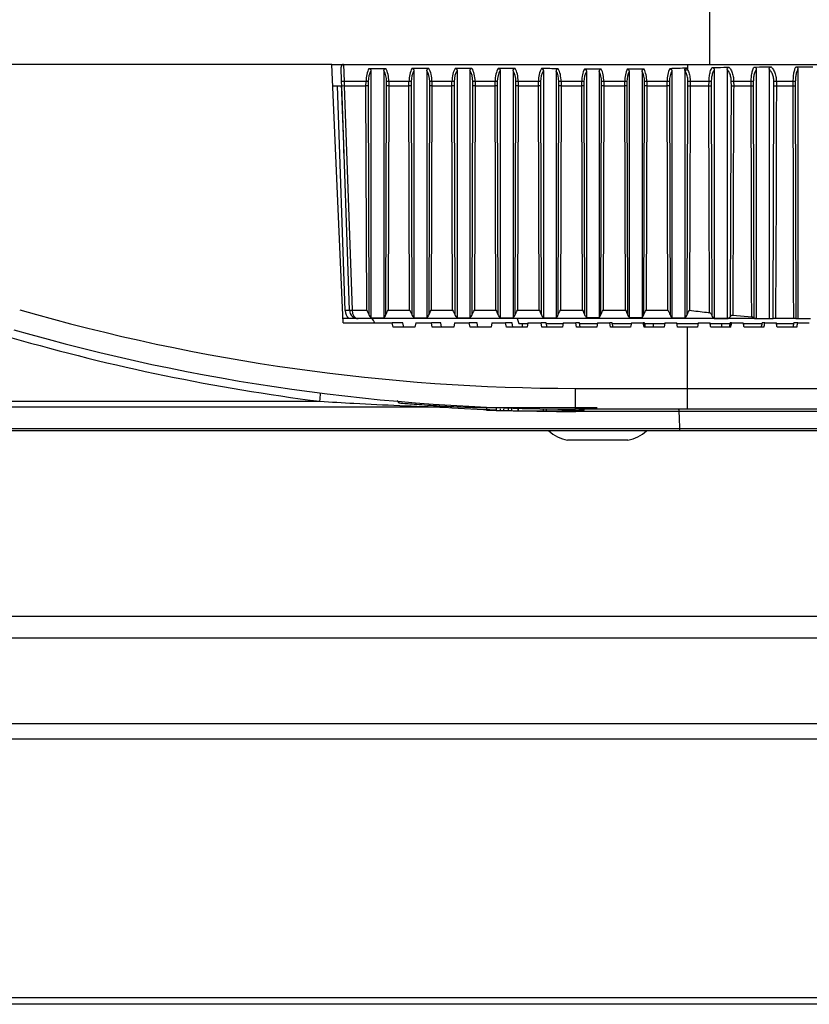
# Model space of a CAD drawing. Header units: millimetres. Extents: x 0 to 420, y 0 to 297.
# Tile 5 of 69: x 98 to 105, y 79 to 87. Entities that reach past the tile are written whole.
import ezdxf

# ---------------------------------------------------------------- set-up
doc = ezdxf.new("R2010")
doc.units = ezdxf.units.MM

msp = doc.modelspace()

# ---------------------------------------------------------------- linework, layer by layer
at = {"color": 7, "linetype": 'Continuous', "lineweight": 25}
for p, q in [((103.9781, 111.55085), (103.9781, 86.49802)), ((100.83852, 86.49802), (96.83519, 86.49802)), ((100.93227, 84.35063), (100.83852, 86.49802)), ((100.83852, 86.49802), (100.936, 86.49802)), ((100.91875, 86.35517), (100.91454, 86.4758)), ((100.936, 86.49802), (100.94021, 86.35611)), ((100.936, 86.49802), (103.79376, 86.49802)), ((101.1465, 86.46338), (101.28729, 86.46338)), ((101.16321, 86.44418), (101.16321, 84.39359)), ((101.27058, 86.44418), (101.27058, 84.39359)), ((101.52064, 86.44468), (101.52064, 84.3933)), ((101.62801, 86.44517), (101.62801, 84.39311)), ((101.87868, 86.4459), (101.87868, 84.39269)), ((101.98605, 86.44623), (101.98605, 84.39256)), ((102.23733, 86.44629), (102.23733, 84.39254)), ((102.3447, 86.44586), (102.3447, 84.3927)), ((102.59628, 86.44426), (102.59628, 84.39366)), ((102.70365, 86.44266), (102.70365, 84.39429)), ((103.6639, 86.44307), (103.6639, 84.39385)), ((103.7712, 86.44768), (103.7712, 84.39209)), ((103.79376, 86.49802), (103.79376, 86.45656)), ((103.79376, 86.49802), (106.00922, 86.49802)), ((104.01622, 86.45343), (104.01622, 84.38792)), ((104.12328, 86.4558), (104.12328, 84.38671)), ((104.36599, 86.45769), (104.36599, 84.38642)), ((104.47248, 86.45843), (104.47248, 84.38642)), ((104.71185, 86.45903), (104.71185, 84.38642)), ((102.95382, 86.44006), (102.95382, 84.39592)), ((103.06118, 86.4387), (103.06118, 84.39649)), ((103.3097, 86.43801), (103.3097, 84.39691)), ((103.41707, 86.43904), (103.41707, 84.39648)), ((100.84633, 86.31907), (100.91909, 86.31907)), ((100.94932, 84.45444), (100.88421, 86.31907)), ((100.92004, 86.31828), (100.91875, 86.35517)), ((100.98504, 84.45699), (100.92004, 86.31828)), ((100.94021, 86.35611), (100.94151, 86.31907)), ((101.12207, 86.35611), (100.94021, 86.35611)), ((100.9415, 86.31907), (101.0065, 84.45763)), ((100.9415, 86.31907), (100.94151, 86.31907)), ((100.94151, 86.31907), (101.12189, 86.31907)), ((101.12189, 86.31907), (101.12207, 86.35611)), ((101.12751, 84.45763), (101.12189, 86.31907)), ((101.14067, 86.35592), (101.14048, 86.31903)), ((101.14048, 86.31903), (101.14623, 84.41998)), ((101.28757, 84.41998), (101.29331, 86.31903)), ((101.29331, 86.31903), (101.29313, 86.35592)), ((101.31191, 86.31907), (101.30628, 84.45763)), ((101.31172, 86.35611), (101.31191, 86.31907)), ((101.47935, 86.35611), (101.31172, 86.35611)), ((101.31191, 86.31907), (101.47916, 86.31907)), ((101.47916, 86.31907), (101.47935, 86.35611)), ((101.48474, 84.45763), (101.47916, 86.31907)), ((101.49798, 86.35592), (101.4978, 86.31903)), ((101.4978, 86.31903), (101.50349, 84.41987)), ((101.64577, 84.42009), (101.65156, 86.31903)), ((101.65156, 86.31903), (101.65137, 86.35592)), ((101.67012, 86.31907), (101.66444, 84.45763)), ((101.66993, 86.35611), (101.67012, 86.31907)), ((101.83656, 86.35611), (101.66993, 86.35611)), ((101.67012, 86.31907), (101.83637, 86.31907)), ((101.83637, 86.31907), (101.83656, 86.35611)), ((101.84197, 84.45763), (101.83637, 86.31907)), ((101.85518, 86.35592), (101.855, 86.31903)), ((101.855, 86.31903), (101.8607, 84.4199)), ((102.00445, 84.42006), (102.01023, 86.31903)), ((102.01023, 86.31903), (102.01004, 86.35592)), ((102.0288, 86.31907), (102.02314, 84.45763)), ((102.02861, 86.35611), (102.0288, 86.31907)), ((102.19469, 86.35611), (102.02861, 86.35611)), ((102.0288, 86.31907), (102.1945, 86.31907)), ((102.1945, 86.31907), (102.19469, 86.35611)), ((102.20018, 84.45763), (102.1945, 86.31907)), ((102.21325, 86.35592), (102.21307, 86.31903)), ((102.21307, 86.31903), (102.21885, 84.42008)), ((102.36261, 84.41988), (102.36831, 86.31903)), ((102.36831, 86.31903), (102.36812, 86.35592)), ((102.38694, 86.31907), (102.38136, 84.45763)), ((102.38676, 86.35611), (102.38694, 86.31907)), ((102.5546, 86.35611), (102.38676, 86.35611)), ((102.38694, 86.31907), (102.55441, 86.31907)), ((102.55441, 86.31907), (102.5546, 86.35611)), ((102.56019, 84.45763), (102.55441, 86.31907)), ((102.57307, 86.35592), (102.57288, 86.31903)), ((102.57288, 86.31903), (102.57878, 84.42033)), ((102.71926, 84.41963), (102.72485, 86.31903)), ((102.72485, 86.31903), (102.72467, 86.35592)), ((102.74357, 86.31907), (102.7381, 84.45763)), ((102.74339, 86.35611), (102.74357, 86.31907)), ((102.9148, 86.35611), (102.74339, 86.35611)), ((102.74357, 86.31907), (102.91461, 86.31907)), ((102.91461, 86.31907), (102.9148, 86.35611)), ((102.92036, 84.45763), (102.91461, 86.31907)), ((102.9333, 86.35592), (102.93311, 86.31903)), ((102.93311, 86.31903), (102.93897, 84.42025)), ((103.07467, 84.41971), (103.08029, 86.31903)), ((103.08029, 86.31903), (103.08011, 86.35592)), ((103.09899, 86.31907), (103.09348, 84.45763)), ((103.0988, 86.35611), (103.09899, 86.31907)), ((103.27237, 86.35611), (103.0988, 86.35611)), ((103.09899, 86.31907), (103.27219, 86.31907)), ((103.27219, 86.31907), (103.27237, 86.35611)), ((103.27773, 84.45763), (103.27219, 86.31907)), ((103.29104, 86.35592), (103.29086, 86.31903)), ((103.29086, 86.31903), (103.29651, 84.41978)), ((103.43126, 84.42018), (103.43709, 86.31903)), ((103.43709, 86.31903), (103.4369, 86.35592)), ((103.45561, 86.31907), (103.44989, 84.45763)), ((103.45542, 86.35611), (103.45561, 86.31907)), ((103.62484, 86.35611), (103.45542, 86.35611)), ((103.45561, 86.31907), (103.62467, 86.31907)), ((103.62467, 86.31907), (103.62484, 86.35611)), ((103.62984, 84.45763), (103.62467, 86.31907)), ((103.6438, 86.35592), (103.64363, 86.31903)), ((103.64363, 86.31903), (103.64891, 84.41892)), ((103.79828, 86.31903), (103.79808, 86.35592)), ((103.97299, 86.35611), (103.81637, 86.35611)), ((103.81637, 86.35611), (103.81658, 86.31907)), ((103.81658, 86.31907), (103.97283, 86.31907)), ((103.97283, 86.31907), (103.97299, 86.35611)), ((103.99163, 86.35592), (103.99147, 86.31903)), ((104.15863, 86.31903), (104.15842, 86.35592)), ((104.32349, 86.35611), (104.17771, 86.35611)), ((104.17771, 86.35611), (104.17792, 86.31907)), ((104.17792, 86.31907), (104.32335, 86.31907)), ((104.32335, 86.31907), (104.32349, 86.35611)), ((104.34116, 86.35592), (104.34101, 86.31903)), ((104.51298, 86.31903), (104.51276, 86.35592)), ((104.6733, 86.35611), (104.53283, 86.35611)), ((104.53283, 86.35611), (104.53306, 86.31907)), ((104.53306, 86.31907), (104.67318, 86.31907)), ((104.67318, 86.31907), (104.6733, 86.35611)), ((104.69004, 86.35592), (104.68992, 86.31903)), ((100.98509, 84.4555), (100.98504, 84.45699)), ((101.0065, 84.45763), (101.12751, 84.45763)), ((101.0065, 84.45763), (101.00655, 84.4555)), ((101.30628, 84.45763), (101.48474, 84.45763)), ((101.66444, 84.45763), (101.84197, 84.45763)), ((102.02314, 84.45763), (102.20018, 84.45763)), ((102.38136, 84.45763), (102.56019, 84.45763)), ((102.7381, 84.45763), (102.92036, 84.45763)), ((103.09348, 84.45763), (103.27773, 84.45763)), ((103.44989, 84.45763), (103.62984, 84.45763)), ((104.17138, 84.41584), (104.32777, 84.40172)), ((100.97677, 84.38642), (100.93071, 84.38642)), ((100.93227, 84.35063), (101.33901, 84.35063)), ((104.35841, 84.38642), (101.05663, 84.38642)), ((101.16321, 84.39359), (101.27058, 84.39359)), ((101.34648, 84.31484), (101.33901, 84.35063)), ((101.4283, 84.35063), (101.33901, 84.35063)), ((101.52854, 84.31484), (101.34648, 84.31484)), ((101.43576, 84.31484), (101.4283, 84.35063)), ((101.5349, 84.35063), (101.52854, 84.31484)), ((101.5349, 84.35063), (101.66595, 84.35063)), ((101.67319, 84.31484), (101.66595, 84.35063)), ((101.74293, 84.35063), (101.66595, 84.35063)), ((101.85135, 84.31484), (101.67319, 84.31484)), ((101.75017, 84.31484), (101.74293, 84.35063)), ((101.85763, 84.35063), (101.85135, 84.31484)), ((101.85763, 84.35063), (101.97973, 84.35063)), ((101.98677, 84.31484), (101.97973, 84.35063)), ((102.04489, 84.35063), (101.97973, 84.35063)), ((102.16166, 84.31484), (101.98677, 84.31484)), ((102.05193, 84.31484), (102.04489, 84.35063)), ((102.16789, 84.35063), (102.16166, 84.31484)), ((102.16789, 84.35063), (102.28275, 84.35063)), ((102.28962, 84.31484), (102.28275, 84.35063)), ((102.33648, 84.35063), (102.28275, 84.35063)), ((102.46181, 84.31484), (102.28962, 84.31484)), ((102.34335, 84.31484), (102.33648, 84.35063)), ((102.37848, 84.38642), (102.39309, 84.3463)), ((102.39309, 84.3463), (102.46726, 84.3463)), ((102.46801, 84.35063), (102.46181, 84.31484)), ((102.46801, 84.35063), (102.57712, 84.35063)), ((102.58384, 84.31484), (102.57712, 84.35063)), ((102.61975, 84.35063), (102.57712, 84.35063)), ((102.75389, 84.31484), (102.58384, 84.31484)), ((102.62647, 84.31484), (102.61975, 84.35063)), ((102.62057, 84.3463), (102.75932, 84.3463)), ((102.76007, 84.35063), (102.75389, 84.31484)), ((102.76007, 84.35063), (102.86477, 84.35063)), ((102.87135, 84.31484), (102.86477, 84.35063)), ((102.89653, 84.35063), (102.86477, 84.35063)), ((103.03976, 84.31484), (102.87135, 84.31484)), ((102.90312, 84.31484), (102.89653, 84.35063)), ((102.89733, 84.3463), (103.0452, 84.3463)), ((103.04595, 84.35063), (103.03976, 84.31484)), ((103.04595, 84.35063), (103.14743, 84.35063)), ((103.1539, 84.31484), (103.14743, 84.35063)), ((103.16851, 84.35063), (103.14743, 84.35063)), ((103.32115, 84.31484), (103.1539, 84.31484)), ((103.17498, 84.31484), (103.16851, 84.35063)), ((103.16929, 84.3463), (103.32661, 84.3463)), ((103.32736, 84.35063), (103.32115, 84.31484)), ((103.32736, 84.35063), (103.42674, 84.35063)), ((103.43313, 84.31484), (103.42674, 84.35063)), ((103.43725, 84.35063), (103.42674, 84.35063)), ((103.59969, 84.31484), (103.43313, 84.31484)), ((103.44364, 84.31484), (103.43725, 84.35063)), ((103.43803, 84.3463), (103.60518, 84.3463)), ((103.44161, 84.32619), (103.44161, 84.3463)), ((103.50744, 84.3463), (103.50744, 84.31484)), ((103.60594, 84.35063), (103.59969, 84.31484)), ((103.60594, 84.35063), (103.70429, 84.35063)), ((103.7106, 84.31484), (103.70429, 84.35063)), ((103.70505, 84.3463), (103.88247, 84.3463)), ((103.79376, 84.31484), (103.7106, 84.31484)), ((103.79376, 83.80754), (103.79376, 84.31484)), ((103.87692, 84.31484), (103.79376, 84.31484)), ((103.88324, 84.35063), (103.87692, 84.31484)), ((103.88324, 84.35063), (103.98141, 84.35063)), ((103.98216, 84.3463), (104.14884, 84.3463)), ((104.15375, 84.31484), (103.98765, 84.31484)), ((104.08008, 84.31484), (104.08008, 84.3463)), ((104.16011, 84.35063), (104.14962, 84.35063)), ((104.16011, 84.35063), (104.25802, 84.35063)), ((104.25876, 84.3463), (104.41424, 84.3463)), ((104.42959, 84.31484), (104.26417, 84.31484)), ((104.35841, 84.38642), (104.36599, 84.38642)), ((104.36599, 84.38642), (104.47248, 84.38642)), ((104.43599, 84.35063), (104.41502, 84.35063)), ((104.43599, 84.35063), (104.53335, 84.35063)), ((104.47248, 84.38642), (104.50594, 84.38642)), ((104.67695, 84.38642), (104.52599, 84.38642)), ((104.53409, 84.3463), (104.67794, 84.3463)), ((104.70369, 84.31484), (104.53941, 84.31484)), ((104.7101, 84.35063), (104.67872, 84.35063)), ((104.69367, 84.38642), (104.71185, 84.38642)), ((104.7101, 84.35063), (104.80666, 84.35063)), ((104.71185, 84.38642), (104.81724, 84.38642)), ((102.86323, 83.80754), (103.79376, 83.80754)), ((102.86323, 83.63484), (102.86323, 83.80754)), ((103.79376, 83.63484), (103.79376, 83.80754)), ((103.79376, 83.80754), (109.06827, 83.80754)), ((91.24359, 83.70013), (100.73789, 83.70013)), ((101.37865, 83.70657), (101.39724, 83.68432)), ((101.78264, 83.65028), (91.24458, 83.65028)), ((103.04386, 83.64438), (102.03838, 83.64438)), ((102.12215, 83.64133), (102.12215, 83.62701)), ((102.20288, 83.63912), (102.20288, 83.6248)), ((102.23719, 83.63832), (102.23719, 83.624)), ((102.26538, 83.63771), (102.26538, 83.62339)), ((102.30482, 83.63695), (102.30482, 83.62263)), ((102.33091, 83.63651), (102.33091, 83.62219)), ((102.37673, 83.62154), (102.37673, 83.62154)), ((102.38579, 83.63575), (102.38579, 83.62143)), ((102.38788, 83.62141), (102.38788, 83.63573)), ((102.59558, 83.63495), (102.59558, 83.62063)), ((102.62213, 83.62077), (102.62213, 83.63508)), ((102.75133, 83.63521), (102.75133, 83.62219)), ((102.77742, 83.63506), (102.77742, 83.62263)), ((103.79376, 83.63484), (102.86323, 83.63484)), ((103.72178, 83.61561), (102.86536, 83.61561)), ((102.89358, 83.63484), (102.89358, 83.62521)), ((102.92176, 83.62598), (102.92176, 83.63484)), ((102.92432, 83.63484), (102.92432, 83.62606)), ((102.93445, 83.62635), (102.93445, 83.63484)), ((105.42498, 83.61561), (103.72178, 83.61561)), ((108.88943, 83.63484), (103.79376, 83.63484)), ((91.25277, 83.47512), (103.72713, 83.47512)), ((103.72886, 83.45589), (91.25486, 83.45589)), ((103.72713, 83.47512), (106.24414, 83.47512)), ((106.19532, 83.45589), (103.72886, 83.45589)), ((103.04793, 83.37715), (102.7974, 83.37715)), ((103.29846, 83.37715), (103.04793, 83.37715)), ((112.66972, 81.91259), (95.99169, 81.91259)), ((142.51838, 81.73365), (95.99169, 81.73365)), ((142.51838, 81.02039), (95.99169, 81.02039)), ((142.51838, 80.89386), (95.99169, 80.89386)), ((142.51838, 78.74393), (95.99169, 78.74393)), ((142.51838, 78.69152), (95.99169, 78.69152))]:
    msp.add_line(p, q, dxfattribs=at)
at = {"color": 7, "linetype": 'Continuous', "lineweight": 25, "flags": 128}
for points in [[(103.79207, 84.42101), (103.79512, 85.35282), (103.79828, 86.31903)], [(103.81658, 86.31907), (103.81644, 86.27612), (103.81587, 86.10434), (103.81362, 85.41719), (103.81046, 84.45568)], [(103.97767, 84.43647), (103.97724, 84.60116), (103.97548, 85.28831), (103.97283, 86.31907)], [(103.99147, 86.31903), (103.99394, 85.35282), (103.99634, 84.41338)], [(104.15209, 84.40535), (104.15533, 85.35282), (104.15863, 86.31903)], [(104.17792, 86.31907), (104.17777, 86.27612), (104.17718, 86.10434), (104.17482, 85.41718), (104.17138, 84.41584)], [(104.32777, 84.40172), (104.3277, 84.42937), (104.32731, 84.60116), (104.32572, 85.28831), (104.32335, 86.31907)], [(104.34101, 86.31903), (104.34323, 85.35282), (104.34543, 84.39352)], [(104.50594, 84.38642), (104.50946, 85.35282), (104.51298, 86.31903)], [(104.53306, 86.31907), (104.5329, 86.27612), (104.53227, 86.10434), (104.52976, 85.41718), (104.52599, 84.38642)], [(104.67695, 84.38642), (104.67687, 84.42937), (104.67653, 84.60116), (104.67519, 85.28831), (104.67318, 86.31907)], [(104.68992, 86.31903), (104.69179, 85.35282), (104.69367, 84.38642)], [(102.42329, 84.3463), (102.4209, 84.33466), (102.419, 84.31426)], [(103.72178, 83.61561), (103.72378, 83.56319), (103.72713, 83.47512)]]:
    msp.add_lwpolyline(points, dxfattribs=at)
at = {"color": 7, "linetype": 'Continuous', "lineweight": 25}
for centre, radius, start, end in [((100.936, 86.47655), 0.02147, 90, 182), ((103.80243, 86.42772), 0.03011, 106.733386, 153.193006), ((100.95634, 85.74034), 0.61598, 91.500427, 93.498621), ((101.11683, 84.91249), 1.44363, 89.053611, 89.791742), ((101.31697, 84.91249), 1.44363, 90.208258, 90.946389), ((101.47421, 84.91846), 1.43766, 89.052518, 89.795295), ((101.67529, 84.90653), 1.44959, 90.211809, 90.945324), ((101.83139, 84.91668), 1.43944, 89.052847, 89.794234), ((102.03394, 84.90831), 1.44781, 90.210749, 90.945639), ((102.18934, 84.90709), 1.44903, 89.054578, 89.788523), ((102.3919, 84.9179), 1.43822, 90.205037, 90.947379), ((102.549, 84.89355), 1.46257, 89.056898, 89.780458), ((102.74829, 84.93148), 1.42464, 90.196953, 90.949964), ((102.90928, 84.89784), 1.45828, 89.056178, 89.783012), ((103.10378, 84.92718), 1.42894, 90.199516, 90.949129), ((103.26732, 84.92331), 1.43281, 89.051609, 89.798182), ((103.46087, 84.90169), 1.45443, 90.214691, 90.94448), ((103.62063, 84.96992), 1.3862, 89.041938, 89.825949), ((103.82268, 84.84715), 1.50897, 90.2395, 90.934203), ((103.96961, 85.09284), 1.26328, 89.001221, 89.846372), ((104.18471, 84.64349), 1.71263, 90.234188, 90.879348), ((104.3209, 85.27907), 1.07705, 88.922343, 89.862239), ((104.54096, 84.4108), 1.94532, 90.239321, 90.830512), ((104.67172, 85.46726), 0.88885, 88.819041, 89.897977), ((102.86323, 100.48174), 16.6742, 253.915234, 270), ((101.01793, 82.74619), 1.70963, 91.100501, 92.299763), ((101.05663, 84.45819), 0.10737, 182, 221.944619), ((100.96534, 85.48258), 1.02578, 271.100501, 272.299763), ((100.99582, 84.60945), 0.15432, 266.012899, 273.987101), ((101.05663, 84.458), 0.07158, 182, 270), ((101.09593, 84.31051), 0.10737, 21.944645, 44.994911), ((102.86323, 100.48798), 16.85315, 253.915234, 270), ((102.86635, 100.49048), 16.92472, 253.915234, 262.775327), ((100.30589, 83.77172), 0.43789, 350.590006, 359.596923), ((102.86536, 100.54033), 16.92472, 266.332128, 267.756711), ((102.54112, 96.87983), 13.25931, 268.808384, 268.978834), ((102.54112, 96.87983), 13.25931, 269.091604, 269.32878), ((102.86536, 100.54033), 16.92472, 268.545416, 270), ((102.54112, 96.87983), 13.25931, 270.112754, 270.908396), ((102.54112, 96.87983), 13.25931, 271.021166, 271.523222), ((102.84291, 83.65983), 0.28632, 225.421409, 260.854668), ((103.25295, 83.65983), 0.28632, 279.145332, 314.578591)]:
    msp.add_arc(centre, radius, start, end, dxfattribs=at)
for centre, major_axis, ratio, start_param, end_param in [((101.19233, 86.35486), (0, 0.14316), 0.4907477, 0.7105091, 1.5620697), ((101.21092, 86.35486), (0, 0.12169), 0.5773503, 0.7465115, 1.5620697), ((101.22287, 86.35486), (0, 0.12169), 0.5773503, 4.7211156, 5.5366738), ((101.24147, 86.35486), (0, 0.14316), 0.4907477, 4.7211156, 5.5726762), ((101.549, 86.35486), (0, 0.14316), 0.4865526, 0.7055061, 1.5620697), ((101.56763, 86.35486), (0, 0.12169), 0.5724149, 0.7405121, 1.5620697), ((126.52808, 86.35486), (38.5927, 0), 0.0037095, 2.2715155, 2.2763025), ((101.58052, 86.35486), (0, 0.12169), 0.5823069, 4.7211156, 5.5486274), ((101.59907, 86.35486), (0, 0.14316), 0.4949608, 4.7211156, 5.5824662), ((101.90639, 86.35486), (0, 0.14316), 0.487803, 0.6931634, 1.5620697), ((101.92501, 86.35486), (0, 0.12169), 0.5738858, 0.7255338, 1.5620697), ((137.01438, 86.35486), (55.01417, 0), 0.0026022, 2.2606289, 2.2639597), ((101.93937, 86.35486), (0, 0.12169), 0.5808251, 4.7211156, 5.5617761), ((101.95794, 86.35486), (0, 0.14316), 0.4937014, 4.7211156, 5.5933527), ((102.26549, 86.35486), (0, 0.14316), 0.4945669, 0.6892685, 1.5620697), ((102.28405, 86.35486), (0, 0.12169), 0.5818434, 0.7207132, 1.5620697), ((75.15055, 86.35486), (42.56458, 0), 0.0033633, 0.8772231, 0.8815279), ((102.29842, 86.35486), (0, 0.12169), 0.5728745, 4.7211156, 5.5571416), ((102.31705, 86.35486), (0, 0.14316), 0.4869433, 4.7211156, 5.5896121), ((102.62678, 86.35486), (0, 0.14316), 0.5042073, 0.709959, 1.5620697), ((102.64525, 86.35486), (0, 0.12169), 0.5931851, 0.7455815, 1.5620697), ((94.66878, 86.35486), (12.13703, 0), 0.0117952, 0.8454547, 0.8608373), ((102.65632, 86.35486), (0, 0.12169), 0.5617297, 4.7211156, 5.5183599), ((102.67504, 86.35486), (0, 0.14316), 0.4774702, 4.7211156, 5.5578436), ((102.98654, 86.35486), (0, 0.14316), 0.5011426, 0.7505091, 1.5620697), ((92.2362, 86.35486), (15.69096, 0), 0.0091237, 0.8080224, 0.8202873), ((103.03002, 86.35486), (0, 0.14316), 0.4804618, 4.7211156, 5.5204114), ((103.34154, 86.35486), (0, 0.14316), 0.4831582, 0.7690708, 1.5620697), ((118.10349, 86.35486), (21.2951, 0), 0.0067226, 2.3307711, 2.3398671), ((103.38407, 86.35486), (0, 0.14316), 0.4983964, 4.7211156, 5.5232106), ((103.68943, 86.35486), (0, 0.14316), 0.4512173, 0.7209844, 1.5620697), ((103.7084, 86.35486), (0, 0.12169), 0.5308438, 0.7599276, 1.5620697), ((106.30161, 86.35486), (4.0217, 0), 0.0355967, 2.2460187, 2.2917808), ((103.72196, 86.35486), (0, 0.12169), 0.6258084, 5.5024115, 5.5800578), ((103.74016, 86.35486), (0, 0.14316), 0.5319371, 5.5024115, 5.607963), ((103.00504, 86.35486), (0, 0.12169), 0.5895796, 0.7951309, 1.5620697), ((103.01133, 86.35486), (0, 0.12169), 0.5652491, 4.7211156, 5.4724503), ((103.3602, 86.35486), (0, 0.12169), 0.5684214, 0.8184573, 1.5620697), ((103.36555, 86.35486), (0, 0.12169), 0.5863487, 4.7211156, 5.4763433), ((100.90445, 85.73926), (-0.08952, 2.56324), 0.0139542, 4.7120844, 4.9400776), ((100.9415, 86.31903), (0.02146, 0.00075), 0.0017443, 1.5709782, 3.1415927), ((101.12189, 86.31903), (0.02147, -0.00002), 0.0017453, 0.5236137, 1.5708192), ((101.31191, 86.31903), (0.02147, 0.00002), 0.0017453, 1.5707735, 2.6179789), ((101.47916, 86.31903), (0.02147, -0.00002), 0.0017453, 0.5199041, 1.570819), ((101.67012, 86.31903), (0.02147, 0.00002), 0.0017453, 1.5707733, 2.6142693), ((101.83637, 86.31903), (0.02147, -0.00002), 0.0017453, 0.5210114, 1.5708191), ((102.0288, 86.31903), (0.02147, 0.00002), 0.0017453, 1.5707733, 2.6153766), ((102.1945, 86.31903), (0.02147, -0.00002), 0.0017453, 0.5269772, 1.5708194), ((102.38694, 86.31903), (0.02147, 0.00002), 0.0017453, 1.5707736, 2.6213424), ((102.55441, 86.31903), (0.02147, -0.00002), 0.0017453, 0.5354088, 1.5708198), ((102.74357, 86.31903), (0.02147, 0.00002), 0.0017453, 1.5707741, 2.629774), ((102.91461, 86.31903), (0.02147, -0.00002), 0.0017453, 0.5327375, 1.5708197), ((103.09899, 86.31903), (0.02147, 0.00002), 0.0017453, 1.5707739, 2.6271027), ((103.27219, 86.31903), (0.02147, -0.00002), 0.0017453, 0.516891, 1.5708188), ((103.45561, 86.31903), (0.02147, 0.00002), 0.0017453, 1.5707731, 2.6112562), ((103.62467, 86.31903), (0.02147, -0.00002), 0.0017453, 0.4880309, 1.5708173), ((101.05663, 84.458), (0, 0.07158), 0.7, 1.6057029, 3.1415927), ((101.18124, 84.458), (0, 0.07158), 0.5773503, 2.1308473, 2.6902761), ((101.25256, 84.458), (0, 0.07158), 0.5773503, 3.5929092, 4.1523381), ((101.53816, 84.458), (0, 0.07158), 0.5724149, 2.132676, 2.6996698), ((101.61042, 84.458), (0, 0.07158), 0.5823069, 3.5773689, 4.1541683), ((101.89548, 84.458), (0, 0.07158), 0.5738858, 2.1321303, 2.7201867), ((101.9692, 84.458), (0, 0.07158), 0.5808251, 3.5587251, 4.1536218), ((102.25417, 84.458), (0, 0.07158), 0.5818434, 2.1291879, 2.7252162), ((102.32791, 84.458), (0, 0.07158), 0.5728745, 3.5634921, 4.1506799), ((102.61488, 84.458), (0, 0.07158), 0.5931851, 2.1250228, 2.6881716), ((102.68532, 84.458), (0, 0.07158), 0.5617297, 3.6147905, 4.1465286), ((102.97483, 84.458), (0, 0.07158), 0.5895796, 2.1263432, 2.6205335), ((103.04049, 84.458), (0, 0.07158), 0.5652491, 3.6785035, 4.147843), ((103.33091, 84.458), (0, 0.07158), 0.5684214, 2.1341603, 2.5934319), ((108.85834, 84.458), (10.64755, 0), 0.0067226, 4.1642282, 4.176001), ((103.39562, 84.458), (0, 0.07158), 0.5863487, 3.6779807, 4.1556559), ((103.68075, 84.458), (0, 0.07158), 0.5308438, 2.1483266, 2.6821474), ((103.75373, 84.458), (0, 0.07158), 0.6258084, 3.5423217, 4.1692463), ((104.0232, 84.458), (0, 0.07158), 0.4798412, 2.2438193, 2.9370441), ((104.11893, 84.458), (0, 0.07158), 0.683853, 3.2306343, 3.8859211), ((109.77327, 84.458), (19.29635, 0), 0.0037095, 4.2704661, 4.2766127), ((113.13028, 84.458), (27.50709, 0), 0.0026022, 4.290983, 4.2952565), ((93.62973, 84.458), (21.28229, 0), 0.0033633, 5.1287654, 5.1342885), ((99.93801, 84.458), (6.06852, 0), 0.0117952, 5.16581, 5.1855868), ((99.04834, 84.458), (7.84548, 0), 0.0091237, 5.2334482, 5.2492998), ((104.55561, 84.458), (2.01085, 0), 0.0355967, 4.2529437, 4.3116599), ((102.70776, 90.01068), (-5.48403, 31.1417), 0.0087734, 4.5269082, 4.528077), ((104.20664, 84.458), (0.93745, 0), 0.0763557, 4.5078404, 4.6233473), ((104.83848, 89.77624), (5.27557, 29.95793), 0.0087734, 4.5306068, 4.5318217), ((104.87976, 90.01068), (5.48403, 31.1417), 0.0087734, 4.5299981, 4.531167), ((102.71222, 90.01068), (-5.46275, 31.14159), 0.017527, 4.5253786, 4.5265475), ((104.35841, 84.458), (0, 0.07158), 0.4174335, 2.6923653, 3.1415927), ((104.83419, 89.77624), (5.2551, 29.95782), 0.017527, 4.5321363, 4.5333512), ((104.8753, 90.01068), (5.46275, 31.14159), 0.017527, 4.5315277, 4.5326965), ((102.71966, 90.01068), (-5.42732, 31.14142), 0.0262408, 4.5238799, 4.5250488), ((104.82704, 89.77624), (5.22101, 29.95765), 0.0262408, 4.533635, 4.5348499), ((104.86787, 90.01068), (5.42732, 31.14142), 0.0262408, 4.5330264, 4.5341952)]:
    msp.add_ellipse(centre, major_axis=major_axis, ratio=ratio, start_param=start_param, end_param=end_param, dxfattribs=at)
for points, knots in [([(101.1465, 86.46338), (101.14832, 86.46323), (101.15197, 86.46292), (101.15679, 86.46026), (101.16033, 86.45625), (101.16277, 86.45078), (101.16305, 86.4466), (101.16321, 86.44418)], [0, 0, 0, 0, 0.19047, 0.3817039, 0.5618986, 0.746935, 1, 1, 1, 1]), ([(101.27058, 86.44418), (101.27077, 86.44676), (101.27109, 86.4513), (101.27405, 86.45726), (101.27828, 86.46121), (101.28301, 86.46312), (101.28601, 86.4633), (101.28729, 86.46338)], [0, 0, 0, 0, 0.2691455, 0.4759142, 0.6839415, 0.8656236, 1, 1, 1, 1]), ([(101.50383, 86.46384), (101.50566, 86.4637), (101.50933, 86.4634), (101.51418, 86.46075), (101.51775, 86.45673), (101.5202, 86.45127), (101.52048, 86.44709), (101.52064, 86.44468)], [0, 0, 0, 0, 0.1910667, 0.3829101, 0.5634499, 0.7482081, 1, 1, 1, 1]), ([(101.62801, 86.44517), (101.62819, 86.4477), (101.62851, 86.45221), (101.63146, 86.45814), (101.63571, 86.46209), (101.64045, 86.46402), (101.64347, 86.46421), (101.64476, 86.46429)], [0, 0, 0, 0, 0.2658515, 0.4730524, 0.6814592, 0.8643792, 1, 1, 1, 1]), ([(101.86177, 86.46498), (101.86362, 86.46483), (101.86733, 86.46453), (101.87224, 86.46184), (101.87583, 86.45777), (101.87825, 86.45234), (101.87852, 86.44823), (101.87868, 86.4459)], [0, 0, 0, 0, 0.1934923, 0.3877819, 0.5702802, 0.7560305, 1, 1, 1, 1]), ([(101.98605, 86.44623), (101.98623, 86.44873), (101.98655, 86.45321), (101.98949, 86.4591), (101.99374, 86.46305), (101.99852, 86.46501), (102.00159, 86.4652), (102.00292, 86.46529)], [0, 0, 0, 0, 0.2620409, 0.46902741, 0.67716347, 0.86079025, 1, 1, 1, 1]), ([(102.22046, 86.46534), (102.22232, 86.46518), (102.22604, 86.46486), (102.23096, 86.46213), (102.23455, 86.45803), (102.23691, 86.45262), (102.23718, 86.44856), (102.23733, 86.44629)], [0, 0, 0, 0, 0.1948074, 0.3904136, 0.5741193, 0.7610669, 1, 1, 1, 1]), ([(102.3447, 86.44586), (102.34488, 86.44838), (102.3452, 86.45287), (102.34815, 86.45878), (102.3524, 86.46273), (102.35719, 86.46469), (102.36027, 86.46487), (102.36161, 86.46494)], [0, 0, 0, 0, 0.26292141, 0.46926368, 0.67677846, 0.85939937, 1, 1, 1, 1]), ([(102.57973, 86.46343), (102.58155, 86.46326), (102.58519, 86.46292), (102.58999, 86.4602), (102.5935, 86.45614), (102.59586, 86.45072), (102.59613, 86.4466), (102.59628, 86.44426)], [0, 0, 0, 0, 0.1918486, 0.3844512, 0.5660652, 0.7531661, 1, 1, 1, 1]), ([(102.70365, 86.44266), (102.70383, 86.44529), (102.70415, 86.4499), (102.70712, 86.45592), (102.71134, 86.45986), (102.71608, 86.46176), (102.71909, 86.46192), (102.72038, 86.46198)], [0, 0, 0, 0, 0.2740851, 0.4792551, 0.6857633, 0.8647498, 1, 1, 1, 1]), ([(102.93761, 86.45956), (102.93936, 86.4594), (102.94285, 86.45907), (102.94746, 86.45646), (102.95113, 86.45225), (102.95345, 86.44659), (102.95369, 86.44226), (102.95382, 86.44006)], [0, 0, 0, 0, 0.18383336, 0.36834805, 0.5433482, 0.76780681, 1, 1, 1, 1]), ([(103.06118, 86.4387), (103.06137, 86.44149), (103.0617, 86.44625), (103.06471, 86.4524), (103.06888, 86.45632), (103.07349, 86.45815), (103.07636, 86.45829), (103.07755, 86.45835)], [0, 0, 0, 0, 0.29055457, 0.49460251, 0.700157, 0.87604951, 1, 1, 1, 1]), ([(103.29343, 86.45773), (103.29515, 86.45759), (103.29858, 86.45733), (103.30314, 86.45483), (103.30683, 86.45074), (103.3093, 86.44496), (103.30956, 86.44043), (103.3097, 86.43801)], [0, 0, 0, 0, 0.1784448, 0.3575571, 0.5274668, 0.7478002, 1, 1, 1, 1]), ([(103.41707, 86.43904), (103.41726, 86.4418), (103.41758, 86.44653), (103.42059, 86.45266), (103.42477, 86.45658), (103.42931, 86.45839), (103.43211, 86.45856), (103.43323, 86.45863)], [0, 0, 0, 0, 0.29010692, 0.49647819, 0.70434307, 0.88253889, 1, 1, 1, 1]), ([(103.64679, 86.46239), (103.64859, 86.4623), (103.65221, 86.46212), (103.65708, 86.45964), (103.6607, 86.45578), (103.6634, 86.45019), (103.66371, 86.44576), (103.6639, 86.44307)], [0, 0, 0, 0, 0.18521692, 0.37121925, 0.54593034, 0.72427742, 1, 1, 1, 1]), ([(103.7712, 86.44768), (103.77138, 86.45012), (103.7717, 86.45453), (103.77463, 86.46036), (103.7789, 86.46432), (103.78358, 86.46625), (103.78655, 86.4665), (103.78776, 86.46661)], [0, 0, 0, 0, 0.2594239, 0.4698381, 0.6813021, 0.8700139, 1, 1, 1, 1]), ([(103.79808, 86.35592), (103.79789, 86.36167), (103.79725, 86.38088), (103.79077, 86.41257), (103.78062, 86.43174), (103.77556, 86.4413)], [0, 0, 0, 0, 0.1763853, 0.5890653, 1, 1, 1, 1]), ([(103.79376, 86.45656), (103.79885, 86.44526), (103.80911, 86.42249), (103.81554, 86.38539), (103.81618, 86.36287), (103.81637, 86.35611)], [0, 0, 0, 0, 0.40775, 0.822097, 1, 1, 1, 1]), ([(103.97299, 86.35611), (103.9736, 86.37086), (103.9748, 86.40023), (103.98338, 86.43958), (103.99213, 86.46169), (103.99749, 86.47106), (103.99812, 86.47216)], [0, 0, 0, 0, 0.3167916, 0.6310539, 0.9568078, 1, 1, 1, 1]), ([(104.01622, 86.45343), (104.01585, 86.45287), (104.01074, 86.44519), (104.00215, 86.42702), (103.99346, 86.39354), (103.99224, 86.36847), (103.99163, 86.35592)], [0, 0, 0, 0, 0.0263267, 0.3605262, 0.6799836, 1, 1, 1, 1]), ([(103.99812, 86.47216), (104.00415, 86.47231), (104.04587, 86.47336), (104.09353, 86.4741), (104.13516, 86.4744), (104.14109, 86.47444)], [0, 0, 0, 0, 0.1265068, 0.8755178, 1, 1, 1, 1]), ([(103.99812, 86.47216), (104.00014, 86.47205), (104.00419, 86.47182), (104.00958, 86.46902), (104.01346, 86.46473), (104.01582, 86.45938), (104.01608, 86.45549), (104.01622, 86.45343)], [0, 0, 0, 0, 0.2059582, 0.4128784, 0.6035172, 0.7894835, 1, 1, 1, 1]), ([(104.12328, 86.4558), (104.12345, 86.45805), (104.12381, 86.46258), (104.12704, 86.46845), (104.1318, 86.47237), (104.13668, 86.47417), (104.1398, 86.47436), (104.14109, 86.47444)], [0, 0, 0, 0, 0.2337193, 0.4690659, 0.6739137, 0.8655883, 1, 1, 1, 1]), ([(104.15842, 86.35592), (104.15763, 86.36826), (104.15605, 86.3929), (104.14482, 86.4258), (104.13281, 86.4455), (104.12493, 86.45401), (104.12328, 86.4558)], [0, 0, 0, 0, 0.3004257, 0.6002244, 0.9161524, 1, 1, 1, 1]), ([(104.14109, 86.47444), (104.14302, 86.47207), (104.15138, 86.46183), (104.16387, 86.43812), (104.1753, 86.39945), (104.1769, 86.3706), (104.17771, 86.35611)], [0, 0, 0, 0, 0.0929572, 0.4027819, 0.6999689, 1, 1, 1, 1]), ([(104.32349, 86.35611), (104.32401, 86.37078), (104.32505, 86.4), (104.33246, 86.43911), (104.34069, 86.46336), (104.34627, 86.47373), (104.34766, 86.47631)], [0, 0, 0, 0, 0.2973256, 0.592141, 0.8982866, 1, 1, 1, 1]), ([(104.36599, 86.45769), (104.36464, 86.45562), (104.35897, 86.44694), (104.35051, 86.42662), (104.34278, 86.39335), (104.3417, 86.36841), (104.34116, 86.35592)], [0, 0, 0, 0, 0.0971731, 0.4075093, 0.7034803, 1, 1, 1, 1]), ([(104.34766, 86.47631), (104.35377, 86.47639), (104.39538, 86.47693), (104.44307, 86.47717), (104.48465, 86.47705), (104.49073, 86.47703)], [0, 0, 0, 0, 0.1280402, 0.8725632, 1, 1, 1, 1]), ([(104.34766, 86.47631), (104.34977, 86.47616), (104.354, 86.47587), (104.35958, 86.47285), (104.36351, 86.46832), (104.36566, 86.46307), (104.36588, 86.45945), (104.36599, 86.45769)], [0, 0, 0, 0, 0.2158841, 0.4327943, 0.6310127, 0.8211475, 1, 1, 1, 1]), ([(104.47248, 86.45843), (104.47266, 86.46064), (104.47301, 86.46508), (104.47618, 86.47086), (104.48087, 86.47481), (104.48591, 86.47676), (104.48925, 86.47695), (104.49073, 86.47703)], [0, 0, 0, 0, 0.2259487, 0.4532833, 0.6551124, 0.8473116, 1, 1, 1, 1]), ([(104.51276, 86.35592), (104.51191, 86.36833), (104.5102, 86.39313), (104.49808, 86.4262), (104.48446, 86.44704), (104.47506, 86.45598), (104.47248, 86.45843)], [0, 0, 0, 0, 0.2903486, 0.5801256, 0.8847359, 1, 1, 1, 1]), ([(104.49073, 86.47703), (104.49352, 86.47405), (104.50343, 86.46341), (104.51767, 86.4386), (104.5302, 86.39973), (104.53195, 86.37069), (104.53283, 86.35611)], [0, 0, 0, 0, 0.1177058, 0.4187429, 0.7080635, 1, 1, 1, 1]), ([(104.6733, 86.35611), (104.67372, 86.37077), (104.67456, 86.39996), (104.68058, 86.43902), (104.68743, 86.46397), (104.6922, 86.47461), (104.69356, 86.47764)], [0, 0, 0, 0, 0.2915285, 0.5805711, 0.8808204, 1, 1, 1, 1]), ([(104.71185, 86.45903), (104.71042, 86.45652), (104.7053, 86.44756), (104.69793, 86.42655), (104.69141, 86.39332), (104.6905, 86.36839), (104.69004, 86.35592)], [0, 0, 0, 0, 0.1180764, 0.4213083, 0.7103834, 1, 1, 1, 1]), ([(104.69356, 86.47764), (104.69965, 86.4777), (104.74088, 86.47815), (104.78819, 86.4783), (104.8294, 86.47811), (104.83548, 86.47809)], [0, 0, 0, 0, 0.1287704, 0.8715941, 1, 1, 1, 1]), ([(104.69356, 86.47764), (104.69568, 86.47748), (104.69994, 86.47717), (104.70554, 86.47409), (104.70946, 86.46947), (104.71154, 86.46425), (104.71175, 86.4607), (104.71185, 86.45903)], [0, 0, 0, 0, 0.2188937, 0.4388349, 0.6392294, 0.8303121, 1, 1, 1, 1]), ([(103.79828, 86.31903), (103.79864, 86.31903), (103.79999, 86.31904), (103.80344, 86.31905), (103.80933, 86.31906), (103.81416, 86.31907), (103.81658, 86.31907)], [0, 0, 0, 0, 0.0891102, 0.3364654, 0.6682362, 1, 1, 1, 1]), ([(103.97283, 86.31907), (103.97524, 86.31907), (103.98005, 86.31906), (103.98625, 86.31905), (103.98981, 86.31904), (103.99117, 86.31903), (103.99147, 86.31903)], [0, 0, 0, 0, 0.3094748, 0.6189551, 0.9151089, 1, 1, 1, 1]), ([(104.15863, 86.31903), (104.15902, 86.31903), (104.16057, 86.31904), (104.16436, 86.31905), (104.17064, 86.31906), (104.17549, 86.31907), (104.17792, 86.31907)], [0, 0, 0, 0, 0.0874813, 0.3540085, 0.6770075, 1, 1, 1, 1]), ([(104.32335, 86.31907), (104.32573, 86.31907), (104.33049, 86.31906), (104.33633, 86.31905), (104.33957, 86.31904), (104.34074, 86.31903), (104.34101, 86.31903)], [0, 0, 0, 0, 0.31360103, 0.62720785, 0.91430747, 1, 1, 1, 1]), ([(104.51298, 86.31903), (104.51339, 86.31903), (104.51512, 86.31904), (104.51921, 86.31905), (104.52578, 86.31906), (104.53063, 86.31907), (104.53306, 86.31907)], [0, 0, 0, 0, 0.086589, 0.3634409, 0.6817235, 1, 1, 1, 1]), ([(104.67318, 86.31907), (104.67552, 86.31907), (104.68021, 86.31906), (104.68574, 86.31905), (104.68869, 86.31904), (104.68969, 86.31903), (104.68992, 86.31903)], [0, 0, 0, 0, 0.3143636, 0.628733, 0.9141604, 1, 1, 1, 1]), ([(101.12751, 84.45763), (101.12759, 84.4575), (101.13114, 84.45105), (101.13843, 84.43813), (101.14362, 84.42604), (101.14623, 84.41998)], [0, 0, 0, 0, 0.0103262, 0.503619, 1, 1, 1, 1]), ([(101.28757, 84.41998), (101.29017, 84.42604), (101.29536, 84.43813), (101.30266, 84.45105), (101.30621, 84.4575), (101.30628, 84.45763)], [0, 0, 0, 0, 0.496381, 0.9896738, 1, 1, 1, 1]), ([(101.48474, 84.45763), (101.48481, 84.4575), (101.48838, 84.45101), (101.49571, 84.43805), (101.5009, 84.42593), (101.50349, 84.41987)], [0, 0, 0, 0, 0.0102945, 0.5051082, 1, 1, 1, 1]), ([(101.64577, 84.42009), (101.64838, 84.42616), (101.65357, 84.43822), (101.66084, 84.45109), (101.66437, 84.4575), (101.66444, 84.45763)], [0, 0, 0, 0, 0.497882, 0.9896419, 1, 1, 1, 1]), ([(101.84197, 84.45763), (101.84204, 84.4575), (101.8456, 84.45102), (101.85292, 84.43808), (101.85811, 84.42596), (101.8607, 84.4199)], [0, 0, 0, 0, 0.0103039, 0.5046649, 1, 1, 1, 1]), ([(102.00445, 84.42006), (102.00706, 84.42612), (102.01225, 84.43819), (102.01953, 84.45108), (102.02306, 84.4575), (102.02314, 84.45763)], [0, 0, 0, 0, 0.4974327, 0.9896514, 1, 1, 1, 1]), ([(102.20018, 84.45763), (102.20025, 84.4575), (102.20378, 84.45108), (102.21105, 84.43821), (102.21624, 84.42615), (102.21885, 84.42008)], [0, 0, 0, 0, 0.0103551, 0.5022586, 1, 1, 1, 1]), ([(102.36261, 84.41988), (102.36521, 84.42594), (102.3704, 84.43806), (102.37772, 84.45101), (102.38128, 84.4575), (102.38136, 84.45763)], [0, 0, 0, 0, 0.4950302, 0.9897026, 1, 1, 1, 1]), ([(102.56019, 84.45763), (102.56027, 84.4575), (102.56375, 84.45117), (102.57097, 84.43839), (102.57615, 84.4264), (102.57878, 84.42033)], [0, 0, 0, 0, 0.0104286, 0.4988055, 1, 1, 1, 1]), ([(102.71926, 84.41963), (102.72182, 84.42565), (102.72701, 84.43784), (102.73439, 84.45089), (102.73802, 84.4575), (102.7381, 84.45763)], [0, 0, 0, 0, 0.4889557, 0.9897739, 1, 1, 1, 1]), ([(102.92036, 84.45763), (102.92043, 84.4575), (102.92393, 84.45115), (102.93116, 84.43833), (102.93635, 84.42632), (102.93897, 84.42025)], [0, 0, 0, 0, 0.01040521, 0.49990621, 1, 1, 1, 1]), ([(103.07467, 84.41971), (103.07724, 84.42574), (103.08243, 84.43791), (103.08979, 84.45093), (103.0934, 84.4575), (103.09348, 84.45763)], [0, 0, 0, 0, 0.49098, 0.98975142, 1, 1, 1, 1]), ([(103.27773, 84.45763), (103.2778, 84.4575), (103.28139, 84.45097), (103.28874, 84.43798), (103.29392, 84.42583), (103.29651, 84.41978)], [0, 0, 0, 0, 0.0102689, 0.507192, 1, 1, 1, 1]), ([(103.43126, 84.42018), (103.43387, 84.42625), (103.43906, 84.43828), (103.44631, 84.45112), (103.44982, 84.4575), (103.44989, 84.45763)], [0, 0, 0, 0, 0.4991098, 0.9896157, 1, 1, 1, 1]), ([(103.62984, 84.45763), (103.62991, 84.4575), (103.63375, 84.45053), (103.64129, 84.43721), (103.64646, 84.42482), (103.64891, 84.41892)], [0, 0, 0, 0, 0.01003142, 0.52863256, 1, 1, 1, 1]), ([(103.79207, 84.42101), (103.79473, 84.42709), (103.79819, 84.43502), (103.8033, 84.4445), (103.80551, 84.44853), (103.80702, 84.4512), (103.80804, 84.45294), (103.80873, 84.45405), (103.80922, 84.45476), (103.80962, 84.45525), (103.80994, 84.45555), (103.81024, 84.45569), (103.81039, 84.45568), (103.81046, 84.45568)], [0, 0, 0, 0, 0.5285675, 0.6889206, 0.7965564, 0.8673583, 0.9134558, 0.9434477, 0.9631041, 0.9762065, 0.9893896, 0.9950426, 1, 1, 1, 1]), ([(103.81046, 84.45568), (103.85787, 84.45017), (103.91361, 84.44369), (103.96934, 84.43741), (103.97767, 84.43647)], [0, 0, 0, 0, 0.8504789, 1, 1, 1, 1]), ([(103.97767, 84.43647), (103.97868, 84.43621), (103.98121, 84.43555), (103.98651, 84.43085), (103.99203, 84.42299), (103.99495, 84.41648), (103.99634, 84.41338)], [0, 0, 0, 0, 0.092948, 0.2338788, 0.6359353, 1, 1, 1, 1]), ([(104.15209, 84.40535), (104.15399, 84.40758), (104.15693, 84.41103), (104.16276, 84.41453), (104.16735, 84.41596), (104.17017, 84.41587), (104.17138, 84.41584)], [0, 0, 0, 0, 0.430739, 0.6675628, 0.8573637, 1, 1, 1, 1]), ([(104.32777, 84.40172), (104.32993, 84.40138), (104.33423, 84.40072), (104.33974, 84.39816), (104.34343, 84.39563), (104.34492, 84.39406), (104.34543, 84.39352)], [0, 0, 0, 0, 0.26877133, 0.53596671, 0.84117252, 1, 1, 1, 1]), ([(101.05663, 84.38642), (101.0565, 84.38642), (101.05423, 84.38642), (101.03701, 84.38642), (101.01195, 84.38642), (100.98518, 84.38642), (100.97677, 84.38642)], [0, 0, 0, 0, 0.00511162, 0.09419819, 0.71520295, 1, 1, 1, 1]), ([(104.52599, 84.38642), (104.52357, 84.38642), (104.51872, 84.38642), (104.51185, 84.38642), (104.50783, 84.38642), (104.50615, 84.38642), (104.50594, 84.38642)], [0, 0, 0, 0, 0.3187682, 0.6375362, 0.9563083, 1, 1, 1, 1]), ([(104.69367, 84.38642), (104.69266, 84.38642), (104.69064, 84.38642), (104.68505, 84.38642), (104.68015, 84.38642), (104.67737, 84.38642), (104.67695, 84.38642)], [0, 0, 0, 0, 0.3147994, 0.6295988, 0.9443958, 1, 1, 1, 1]), ([(100.73789, 83.70013), (100.83259, 83.69433), (101.18047, 83.67302), (101.529, 83.65986), (101.78264, 83.65028)], [0, 0, 0, 0, 0.2722478, 1, 1, 1, 1]), ([(102.03838, 83.64438), (101.95431, 83.64807), (101.7863, 83.65543), (101.57445, 83.66979), (101.42611, 83.68175), (101.40688, 83.68347), (101.39729, 83.68432)], [0, 0, 0, 0, 0.2506534, 0.5008991, 0.7507971, 1, 1, 1, 1]), ([(102.12638, 83.62701), (102.12526, 83.62704), (102.12157, 83.62716), (102.15163, 83.62625), (102.19044, 83.62503), (102.22904, 83.62425), (102.23787, 83.62407)], [0, 0, 0, 0, 0.1356843, 0.4484775, 0.8737658, 1, 1, 1, 1]), ([(102.20443, 83.6248), (102.20392, 83.62481), (102.20182, 83.62486), (102.20744, 83.62472), (102.2117, 83.62462)], [0, 0, 0, 0, 0.24167985, 1, 1, 1, 1]), ([(102.23739, 83.624), (102.23753, 83.624), (102.23785, 83.62399), (102.24212, 83.62389), (102.24892, 83.62374), (102.25711, 83.62356), (102.26282, 83.62344), (102.26538, 83.62339)], [0, 0, 0, 0, 0.1831677, 0.3976497, 0.6121622, 0.8267263, 1, 1, 1, 1]), ([(102.30482, 83.62263), (102.30799, 83.62257), (102.31433, 83.62246), (102.32273, 83.62232), (102.3282, 83.62223), (102.33023, 83.6222), (102.33091, 83.62219)], [0, 0, 0, 0, 0.28502241, 0.57004575, 0.85506263, 1, 1, 1, 1]), ([(102.3774, 83.62177), (102.41415, 83.62129), (102.48481, 83.62036), (102.55966, 83.62055), (102.59558, 83.62063)], [0, 0, 0, 0, 0.5200156, 1, 1, 1, 1]), ([(102.38579, 83.62143), (102.38694, 83.62142), (102.38825, 83.6214), (102.38775, 83.62141), (102.38768, 83.62141)], [0, 0, 0, 0, 0.8727783, 1, 1, 1, 1]), ([(102.39418, 83.62134), (102.39721, 83.6213), (102.40328, 83.62124), (102.41554, 83.62111), (102.42489, 83.62103), (102.43111, 83.62098)], [0, 0, 0, 0, 0.2501324, 0.500265, 1, 1, 1, 1]), ([(102.43111, 83.62098), (102.43424, 83.62095), (102.44048, 83.6209), (102.44997, 83.62083), (102.45816, 83.62078), (102.4631, 83.62075), (102.46491, 83.62074), (102.46542, 83.62074)], [0, 0, 0, 0, 0.2280603, 0.4561206, 0.6841919, 0.9122572, 1, 1, 1, 1]), ([(102.51503, 83.62055), (102.51651, 83.62054), (102.51948, 83.62054), (102.52717, 83.62053), (102.53622, 83.62052), (102.54589, 83.62052), (102.55495, 83.62053), (102.5627, 83.62054), (102.5657, 83.62054), (102.56721, 83.62055)], [0, 0, 0, 0, 0.1425627, 0.2851255, 0.4276984, 0.5702709, 0.7128431, 0.8554155, 1, 1, 1, 1]), ([(102.59558, 83.62063), (102.59873, 83.62065), (102.60501, 83.62067), (102.61319, 83.62072), (102.61904, 83.62075), (102.62206, 83.62077), (102.62181, 83.62077), (102.62173, 83.62077)], [0, 0, 0, 0, 0.2230294, 0.4460588, 0.6691015, 0.8921411, 1, 1, 1, 1]), ([(102.75133, 83.62219), (102.75282, 83.62221), (102.75579, 83.62226), (102.76347, 83.62239), (102.77105, 83.62251), (102.77582, 83.6226), (102.77742, 83.62263)], [0, 0, 0, 0, 0.2849514, 0.5699019, 0.8548964, 1, 1, 1, 1]), ([(102.89358, 83.62521), (102.89675, 83.62529), (102.90308, 83.62546), (102.91155, 83.6257), (102.91786, 83.62588), (102.92144, 83.62598), (102.92141, 83.62598), (102.9214, 83.62598)], [0, 0, 0, 0, 0.214739, 0.429479, 0.6442032, 0.8588503, 1, 1, 1, 1]), ([(102.92432, 83.62606), (102.92653, 83.62612), (102.93094, 83.62625), (102.9342, 83.62635), (102.9341, 83.62635), (102.93406, 83.62635)], [0, 0, 0, 0, 0.385004, 0.7700126, 1, 1, 1, 1]), ([(103.72004, 83.63484), (103.72008, 83.63482), (103.72043, 83.63465), (103.72107, 83.63069), (103.72155, 83.62051), (103.72178, 83.61561)], [0, 0, 0, 0, 0.0673717, 0.5504413, 1, 1, 1, 1]), ([(103.72713, 83.47512), (103.72736, 83.47021), (103.72783, 83.46002), (103.72847, 83.45607), (103.72882, 83.45591), (103.72886, 83.45589)], [0, 0, 0, 0, 0.4495707, 0.9342644, 1, 1, 1, 1])]:
    msp.add_open_spline(points, degree=3, knots=knots, dxfattribs=at)

doc.saveas('drawing.dxf')
